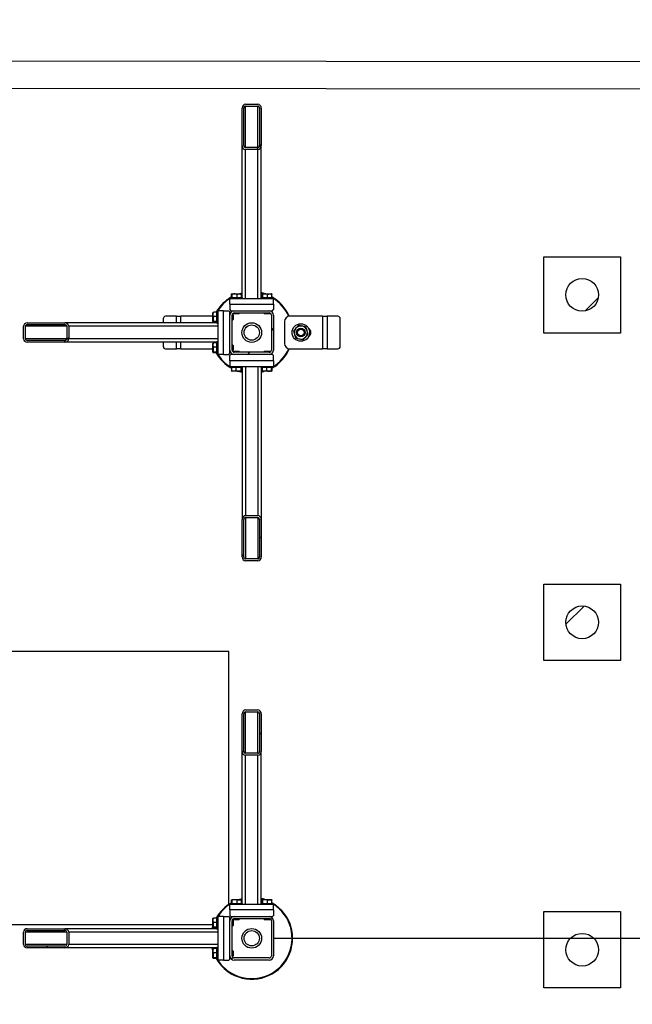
# Model space of a CAD drawing. Header units: millimetres. Extents: x 0 to 841, y 0 to 594.
# Tile 137 of 155: x 475 to 503, y 402 to 447. Entities that reach past the tile are written whole.
import ezdxf

# ---------------------------------------------------------------- set-up
doc = ezdxf.new("R2010")
doc.units = ezdxf.units.MM
doc.layers.add('COTES', color=1, linetype='Continuous')
doc.layers.add('TRAIT-FINS', color=9, linetype='Continuous')
doc.layers.add('TRAIT-FORT', color=4, linetype='Continuous', lineweight=25)
doc.styles.add('SLDTEXTSTYLE0', font='TXT', dxfattribs={"width": 0.75})
doc.dimstyles.new('SLDDIMSTYLE1', dxfattribs={"dimtxt": 3, "dimasz": 2, "dimexe": 0, "dimexo": 0.0625, "dimgap": 0.75, "dimtad": 1, "dimdec": 0, "dimlfac": 40, "dimrnd": 1e-09, "dimzin": 12, "dimdsep": 46, "dimtxsty": 'SLDTEXTSTYLE0', "dimsah": 1, "dimcen": 0.09, "dimadec": 0, "dimazin": 3, "dimtfac": 1, "dimtdec": 0, "dimtofl": 0, "dimtmove": 0, "dimatfit": 3, "dimfxl": 1, "dimfrac": 2, "dimtolj": 1, "dimtzin": 12, "dimarcsym": 0})

# ---------------------------------------------------------------- blocks, each defined once
blk = doc.blocks.new('_D_15')
at = {"layer": 'COTES', "color": 1, "transparency": 16777216}
for p, q in [((487.011, 474.946), (528.607, 474.946)), ((527.607, 474.946), (527.607, 405.196)), ((487.011, 405.196), (528.607, 405.196))]:
    blk.add_line(p, q, dxfattribs=at)
for points in [[(527.607, 474.946), (527.107, 472.946), (528.107, 472.946)], [(527.607, 405.196), (528.107, 407.196), (527.107, 407.196)]]:
    blk.add_solid(points, dxfattribs=at)
at = {"layer": 'COTES', "color": 1, "transparency": 16777216, "insert": (523.74, 435.638), "char_height": 3, "attachment_point": 1, "rotation": 90, "style": 'SLDTEXTSTYLE0'}
blk.add_mtext('2790', dxfattribs=at)
blk = doc.blocks.new('_D_16')
at = {"layer": 'COTES', "color": 1, "transparency": 16777216}
for p, q in [((487.011, 405.196), (528.607, 405.196)), ((527.607, 405.196), (527.607, 389.672)), ((517.152, 389.672), (528.607, 389.672))]:
    blk.add_line(p, q, dxfattribs=at)
for points in [[(527.607, 405.196), (527.107, 403.196), (528.107, 403.196)], [(527.607, 389.672), (528.107, 391.672), (527.107, 391.672)]]:
    blk.add_solid(points, dxfattribs=at)
at = {"layer": 'COTES', "color": 1, "transparency": 16777216, "insert": (523.74, 394.109), "char_height": 3, "attachment_point": 1, "rotation": 90, "style": 'SLDTEXTSTYLE0'}
blk.add_mtext('621', dxfattribs=at)

msp = doc.modelspace()

# ---------------------------------------------------------------- hatches: boundary and pattern name
at = {"layer": 'TRAIT-FINS'}
h = msp.add_hatch(dxfattribs=at)
h.set_pattern_fill('ANSI31', color=9, angle=3e-322, style=0)
edge = h.paths.add_edge_path(flags=0)
edge.add_line((486.44856, 441.50891), (486.44856, 443.2276))
edge.add_ellipse((486.29856, 443.2276), major_axis=(0, 0.1778), ratio=0.84366149, start_angle=270, end_angle=360)
edge.add_line((486.29856, 443.4054), (485.72356, 443.4054))
edge.add_ellipse((485.72356, 443.2276), major_axis=(0, 0.1778), ratio=0.84366149, start_angle=0, end_angle=90)
edge.add_line((485.57356, 443.2276), (485.57356, 441.50891))
edge.add_ellipse((485.72356, 441.50891), major_axis=(0, 0.1778), ratio=0.84366149, start_angle=90, end_angle=180)
edge.add_line((485.72356, 441.33111), (486.29856, 441.33111))
edge.add_ellipse((486.29856, 441.50891), major_axis=(0, 0.1778), ratio=0.84366149, start_angle=180, end_angle=270)
edge = h.paths.add_edge_path(flags=0)
edge.add_line((486.37356, 443.2276), (486.37356, 441.50891))
edge.add_ellipse((486.29856, 441.50891), major_axis=(0, 0.0889), ratio=0.84366149, start_angle=180, end_angle=270, ccw=False)
edge.add_line((486.29856, 441.42001), (485.72356, 441.42001))
edge.add_ellipse((485.72356, 441.50891), major_axis=(0, 0.0889), ratio=0.84366149, start_angle=90, end_angle=180, ccw=False)
edge.add_line((485.64856, 441.50891), (485.64856, 443.2276))
edge.add_ellipse((485.72356, 443.2276), major_axis=(0, 0.0889), ratio=0.84366149, start_angle=0, end_angle=90, ccw=False)
edge.add_line((485.72356, 443.3165), (486.29856, 443.3165))
edge.add_ellipse((486.29856, 443.2276), major_axis=(0, 0.0889), ratio=0.84366149, start_angle=-90, end_angle=0, ccw=False)
h = msp.add_hatch(dxfattribs=at)
h.set_pattern_fill('ANSI31', color=9, style=0)
edge = h.paths.add_edge_path(flags=0)
edge.add_arc((501.15193, 434.6718), 0.75, 0, 360)
h = msp.add_hatch(dxfattribs=at)
h.set_pattern_fill('ANSI31', color=9, angle=3e-322, style=0)
edge = h.paths.add_edge_path(flags=0)
edge.add_arc((486.81106, 432.14612), 0.2, 270, 360)
edge.add_line((487.01106, 432.14612), (487.01106, 433.74612))
edge.add_arc((486.81106, 433.74612), 0.2, 0, 90)
edge.add_line((486.81106, 433.94612), (485.21106, 433.94612))
edge.add_arc((485.21106, 433.74612), 0.2, 90, 180)
edge.add_line((485.01106, 433.74612), (485.01106, 432.14612))
edge.add_arc((485.21106, 432.14612), 0.2, 180, 270)
edge.add_line((485.21106, 431.94612), (486.81106, 431.94612))
edge = h.paths.add_edge_path(flags=0)
edge.add_line((486.91106, 433.74612), (486.91106, 432.14612))
edge.add_arc((486.81106, 432.14612), 0.1, 270, 360, ccw=False)
edge.add_line((486.81106, 432.04612), (485.21106, 432.04612))
edge.add_arc((485.21106, 432.14612), 0.1, 180, 270, ccw=False)
edge.add_line((485.11106, 432.14612), (485.11106, 433.74612))
edge.add_arc((485.21106, 433.74612), 0.1, 90, 180, ccw=False)
edge.add_line((485.21106, 433.84612), (486.81106, 433.84612))
edge.add_arc((486.81106, 433.74612), 0.1, 0, 90, ccw=False)
h = msp.add_hatch(dxfattribs=at)
h.set_pattern_fill('ANSI31', color=9, angle=3e-322, style=0)
edge = h.paths.add_edge_path(flags=0)
edge.add_line((477.44827, 433.38362), (475.72957, 433.38362))
edge.add_ellipse((475.72957, 433.23362), major_axis=(-0.1778, 0), ratio=0.84366149, start_angle=270, end_angle=360)
edge.add_line((475.55178, 433.23362), (475.55178, 432.65862))
edge.add_ellipse((475.72957, 432.65862), major_axis=(-0.1778, 0), ratio=0.84366149, start_angle=0, end_angle=90)
edge.add_line((475.72957, 432.50862), (477.44827, 432.50862))
edge.add_ellipse((477.44827, 432.65862), major_axis=(-0.1778, 0), ratio=0.84366149, start_angle=90, end_angle=180)
edge.add_line((477.62607, 432.65862), (477.62607, 433.23362))
edge.add_ellipse((477.44827, 433.23362), major_axis=(-0.1778, 0), ratio=0.84366149, start_angle=180, end_angle=270)
edge = h.paths.add_edge_path(flags=0)
edge.add_line((475.72957, 433.30862), (477.44827, 433.30862))
edge.add_ellipse((477.44827, 433.23362), major_axis=(-0.0889, 0), ratio=0.84366149, start_angle=180, end_angle=270, ccw=False)
edge.add_line((477.53717, 433.23362), (477.53717, 432.65862))
edge.add_ellipse((477.44827, 432.65862), major_axis=(-0.0889, 0), ratio=0.84366149, start_angle=90, end_angle=180, ccw=False)
edge.add_line((477.44827, 432.58362), (475.72957, 432.58362))
edge.add_ellipse((475.72957, 432.65862), major_axis=(-0.0889, 0), ratio=0.84366149, start_angle=0, end_angle=90, ccw=False)
edge.add_line((475.64068, 432.65862), (475.64068, 433.23362))
edge.add_ellipse((475.72957, 433.23362), major_axis=(-0.0889, 0), ratio=0.84366149, start_angle=-90, end_angle=0, ccw=False)
h = msp.add_hatch(dxfattribs=at)
h.set_pattern_fill('ANSI31', color=9, angle=3e-322, style=0)
edge = h.paths.add_edge_path(flags=0)
edge.add_line((485.57356, 424.38333), (485.57356, 422.66463))
edge.add_ellipse((485.72356, 422.66463), major_axis=(0, -0.1778), ratio=0.84366149, start_angle=270, end_angle=360)
edge.add_line((485.72356, 422.48684), (486.29856, 422.48684))
edge.add_ellipse((486.29856, 422.66463), major_axis=(0, -0.1778), ratio=0.84366149, start_angle=0, end_angle=90)
edge.add_line((486.44856, 422.66463), (486.44856, 424.38333))
edge.add_ellipse((486.29856, 424.38333), major_axis=(0, -0.1778), ratio=0.84366149, start_angle=90, end_angle=180)
edge.add_line((486.29856, 424.56113), (485.72356, 424.56113))
edge.add_ellipse((485.72356, 424.38333), major_axis=(0, -0.1778), ratio=0.84366149, start_angle=180, end_angle=270)
edge = h.paths.add_edge_path(flags=0)
edge.add_line((485.64856, 422.66463), (485.64856, 424.38333))
edge.add_ellipse((485.72356, 424.38333), major_axis=(0, -0.0889), ratio=0.84366149, start_angle=180, end_angle=270, ccw=False)
edge.add_line((485.72356, 424.47223), (486.29856, 424.47223))
edge.add_ellipse((486.29856, 424.38333), major_axis=(0, -0.0889), ratio=0.84366149, start_angle=90, end_angle=180, ccw=False)
edge.add_line((486.37356, 424.38333), (486.37356, 422.66463))
edge.add_ellipse((486.29856, 422.66463), major_axis=(0, -0.0889), ratio=0.84366149, start_angle=0, end_angle=90, ccw=False)
edge.add_line((486.29856, 422.57573), (485.72356, 422.57573))
edge.add_ellipse((485.72356, 422.66463), major_axis=(0, -0.0889), ratio=0.84366149, start_angle=-90, end_angle=0, ccw=False)
h = msp.add_hatch(dxfattribs=at)
h.set_pattern_fill('ANSI31', color=9, style=0)
edge = h.paths.add_edge_path(flags=0)
edge.add_arc((501.15193, 419.6718), 0.75, 0, 360)
h = msp.add_hatch(dxfattribs=at)
h.set_pattern_fill('ANSI31', color=9, angle=3e-322, style=0)
edge = h.paths.add_edge_path(flags=0)
edge.add_line((486.44856, 413.75891), (486.44856, 415.4776))
edge.add_ellipse((486.29856, 415.4776), major_axis=(0, 0.1778), ratio=0.84366149, start_angle=270, end_angle=360)
edge.add_line((486.29856, 415.6554), (485.72356, 415.6554))
edge.add_ellipse((485.72356, 415.4776), major_axis=(0, 0.1778), ratio=0.84366149, start_angle=0, end_angle=90)
edge.add_line((485.57356, 415.4776), (485.57356, 413.75891))
edge.add_ellipse((485.72356, 413.75891), major_axis=(0, 0.1778), ratio=0.84366149, start_angle=90, end_angle=180)
edge.add_line((485.72356, 413.58111), (486.29856, 413.58111))
edge.add_ellipse((486.29856, 413.75891), major_axis=(0, 0.1778), ratio=0.84366149, start_angle=180, end_angle=270)
edge = h.paths.add_edge_path(flags=0)
edge.add_line((486.37356, 415.4776), (486.37356, 413.75891))
edge.add_ellipse((486.29856, 413.75891), major_axis=(0, 0.0889), ratio=0.84366149, start_angle=180, end_angle=270, ccw=False)
edge.add_line((486.29856, 413.67001), (485.72356, 413.67001))
edge.add_ellipse((485.72356, 413.75891), major_axis=(0, 0.0889), ratio=0.84366149, start_angle=90, end_angle=180, ccw=False)
edge.add_line((485.64856, 413.75891), (485.64856, 415.4776))
edge.add_ellipse((485.72356, 415.4776), major_axis=(0, 0.0889), ratio=0.84366149, start_angle=0, end_angle=90, ccw=False)
edge.add_line((485.72356, 415.5665), (486.29856, 415.5665))
edge.add_ellipse((486.29856, 415.4776), major_axis=(0, 0.0889), ratio=0.84366149, start_angle=-90, end_angle=0, ccw=False)
h = msp.add_hatch(dxfattribs=at)
h.set_pattern_fill('ANSI31', color=9, angle=3e-322, style=0)
edge = h.paths.add_edge_path(flags=0)
edge.add_arc((486.81106, 404.39612), 0.2, 270, 360)
edge.add_line((487.01106, 404.39612), (487.01106, 405.99612))
edge.add_arc((486.81106, 405.99612), 0.2, 0, 90)
edge.add_line((486.81106, 406.19612), (485.21106, 406.19612))
edge.add_arc((485.21106, 405.99612), 0.2, 90, 180)
edge.add_line((485.01106, 405.99612), (485.01106, 404.39612))
edge.add_arc((485.21106, 404.39612), 0.2, 180, 270)
edge.add_line((485.21106, 404.19612), (486.81106, 404.19612))
edge = h.paths.add_edge_path(flags=0)
edge.add_line((486.91106, 405.99612), (486.91106, 404.39612))
edge.add_arc((486.81106, 404.39612), 0.1, 270, 360, ccw=False)
edge.add_line((486.81106, 404.29612), (485.21106, 404.29612))
edge.add_arc((485.21106, 404.39612), 0.1, 180, 270, ccw=False)
edge.add_line((485.11106, 404.39612), (485.11106, 405.99612))
edge.add_arc((485.21106, 405.99612), 0.1, 90, 180, ccw=False)
edge.add_line((485.21106, 406.09612), (486.81106, 406.09612))
edge.add_arc((486.81106, 405.99612), 0.1, 0, 90, ccw=False)
h = msp.add_hatch(dxfattribs=at)
h.set_pattern_fill('ANSI31', color=9, angle=3e-322, style=0)
edge = h.paths.add_edge_path(flags=0)
edge.add_line((477.44827, 405.63362), (475.72957, 405.63362))
edge.add_ellipse((475.72957, 405.48362), major_axis=(-0.1778, 0), ratio=0.84366149, start_angle=270, end_angle=360)
edge.add_line((475.55178, 405.48362), (475.55178, 404.90862))
edge.add_ellipse((475.72957, 404.90862), major_axis=(-0.1778, 0), ratio=0.84366149, start_angle=0, end_angle=90)
edge.add_line((475.72957, 404.75862), (477.44827, 404.75862))
edge.add_ellipse((477.44827, 404.90862), major_axis=(-0.1778, 0), ratio=0.84366149, start_angle=90, end_angle=180)
edge.add_line((477.62607, 404.90862), (477.62607, 405.48362))
edge.add_ellipse((477.44827, 405.48362), major_axis=(-0.1778, 0), ratio=0.84366149, start_angle=180, end_angle=270)
edge = h.paths.add_edge_path(flags=0)
edge.add_line((475.72957, 405.55862), (477.44827, 405.55862))
edge.add_ellipse((477.44827, 405.48362), major_axis=(-0.0889, 0), ratio=0.84366149, start_angle=180, end_angle=270, ccw=False)
edge.add_line((477.53717, 405.48362), (477.53717, 404.90862))
edge.add_ellipse((477.44827, 404.90862), major_axis=(-0.0889, 0), ratio=0.84366149, start_angle=90, end_angle=180, ccw=False)
edge.add_line((477.44827, 404.83362), (475.72957, 404.83362))
edge.add_ellipse((475.72957, 404.90862), major_axis=(-0.0889, 0), ratio=0.84366149, start_angle=0, end_angle=90, ccw=False)
edge.add_line((475.64068, 404.90862), (475.64068, 405.48362))
edge.add_ellipse((475.72957, 405.48362), major_axis=(-0.0889, 0), ratio=0.84366149, start_angle=-90, end_angle=0, ccw=False)
h = msp.add_hatch(dxfattribs=at)
h.set_pattern_fill('ANSI31', color=9, style=0)
edge = h.paths.add_edge_path(flags=0)
edge.add_arc((501.15193, 404.6718), 0.75, 0, 360)

# ---------------------------------------------------------------- linework, layer by layer
at = {"layer": 'TRAIT-FORT', "color": 4, "linetype": 'Continuous', "lineweight": 25}
for p, q in [((520.05179, 445.32866), (451.16757, 445.41039)), ((520.05179, 444.07866), (451.19998, 444.16035)), ((485.72356, 443.4054), (486.29856, 443.4054)), ((485.57356, 441.50891), (485.57356, 443.2276)), ((485.64856, 441.50891), (485.64856, 443.2276)), ((485.72356, 443.3165), (486.29856, 443.3165)), ((485.72356, 441.42001), (485.72356, 443.3165)), ((486.29856, 441.42001), (486.29856, 443.3165)), ((486.37356, 443.2276), (486.37356, 441.50891)), ((486.44856, 443.2276), (486.44856, 441.50891)), ((485.57356, 434.54612), (485.57356, 441.50891)), ((486.29856, 441.42001), (485.72356, 441.42001)), ((486.29856, 441.33111), (485.72356, 441.33111)), ((485.72356, 434.49612), (485.72356, 441.33111)), ((486.29856, 434.49612), (486.29856, 441.33111)), ((486.44856, 434.54612), (486.44856, 441.50891)), ((499.40193, 436.4218), (502.90193, 436.4218)), ((499.40193, 432.9218), (499.40193, 436.4218)), ((502.90193, 436.4218), (502.90193, 432.9218)), ((487.01106, 434.49612), (485.01106, 434.49612)), ((485.01106, 434.24612), (485.01106, 434.49612)), ((485.03606, 434.54612), (485.03606, 434.49612)), ((485.03606, 434.54612), (485.56509, 434.54612)), ((485.08504, 434.54612), (485.08504, 434.696)), ((485.10919, 434.72112), (485.09692, 434.71404)), ((485.10919, 434.72112), (485.51294, 434.72112)), ((485.11534, 434.54612), (485.11534, 434.696)), ((485.34136, 434.54612), (485.34136, 434.696)), ((485.57356, 434.74364), (485.48964, 434.72112)), ((485.5252, 434.71404), (485.51294, 434.72112)), ((485.53709, 434.54612), (485.53709, 434.696)), ((485.56509, 434.54612), (485.58606, 434.54612)), ((485.58606, 434.49612), (485.58606, 434.54612)), ((486.43606, 434.54612), (486.43606, 434.49612)), ((486.43606, 434.54612), (486.96509, 434.54612)), ((486.48504, 434.54612), (486.48504, 434.696)), ((486.50919, 434.72112), (486.49692, 434.71404)), ((486.50919, 434.72112), (486.91294, 434.72112)), ((486.51534, 434.54612), (486.51534, 434.696)), ((486.74136, 434.54612), (486.74136, 434.696)), ((486.9252, 434.71404), (486.91294, 434.72112)), ((486.93709, 434.54612), (486.93709, 434.696)), ((486.96509, 434.54612), (486.98606, 434.54612)), ((486.98606, 434.49612), (486.98606, 434.54612)), ((487.01106, 434.24612), (487.01106, 434.49612)), ((484.46106, 433.92112), (484.41106, 433.92112)), ((484.41106, 433.90014), (484.41106, 433.92112)), ((484.71106, 433.94612), (484.46106, 433.94612)), ((484.46106, 433.94612), (484.46106, 431.94612)), ((484.71106, 431.94612), (484.71106, 433.94612)), ((484.71106, 433.94612), (484.96106, 433.94612)), ((485.01106, 433.89612), (484.96106, 433.94612)), ((485.01106, 434.24612), (485.01106, 433.99612)), ((485.01106, 434.24612), (487.01106, 434.24612)), ((485.01106, 433.99612), (485.06106, 433.94612)), ((485.06106, 433.94612), (485.21106, 433.94612)), ((485.18606, 433.94612), (485.18606, 433.94455)), ((485.21106, 433.94612), (486.81106, 433.94612)), ((486.81106, 433.94612), (486.96106, 433.94612)), ((486.83606, 433.94455), (486.83606, 433.94612)), ((486.96106, 433.94612), (487.01106, 433.99612)), ((487.01106, 434.24612), (487.01106, 433.99612)), ((481.95795, 433.57112), (481.95795, 433.38362)), ((482.56106, 433.69612), (482.06621, 433.69612)), ((482.56106, 433.69612), (482.76106, 433.69612)), ((482.56106, 433.38362), (482.56106, 433.69612)), ((484.23606, 433.69612), (482.76106, 433.69612)), ((482.76106, 433.38362), (482.76106, 433.69612)), ((484.24314, 433.86026), (484.23606, 433.84799)), ((484.23606, 433.44424), (484.23606, 433.84799)), ((484.41106, 433.87214), (484.26117, 433.87214)), ((484.41106, 433.67642), (484.26117, 433.67642)), ((484.41106, 433.37112), (484.41106, 433.90014)), ((485.01106, 433.74612), (485.01106, 433.89612)), ((485.01263, 433.77112), (485.01106, 433.77112)), ((485.01106, 432.14612), (485.01106, 433.74612)), ((485.11106, 432.14612), (485.11106, 433.74612)), ((485.11106, 433.52112), (485.14356, 433.52112)), ((485.14356, 433.77112), (485.11424, 433.77112)), ((485.16106, 433.75362), (485.14356, 433.77112)), ((485.14356, 433.52112), (485.14356, 433.77112)), ((485.14356, 433.52112), (485.16106, 433.53862)), ((485.16106, 433.75362), (485.16106, 433.53862)), ((485.18606, 433.84294), (485.18606, 433.81362)), ((485.18606, 433.81362), (485.20356, 433.79612)), ((485.18606, 433.81362), (485.43606, 433.81362)), ((485.41856, 433.79612), (485.20356, 433.79612)), ((485.21106, 433.84612), (486.81106, 433.84612)), ((485.41856, 433.79612), (485.43606, 433.81362)), ((485.43606, 433.81362), (485.43606, 433.84612)), ((486.58606, 433.84612), (486.58606, 433.81362)), ((486.58606, 433.81362), (486.60356, 433.79612)), ((486.58606, 433.81362), (486.83606, 433.81362)), ((486.81856, 433.79612), (486.60356, 433.79612)), ((486.81856, 433.79612), (486.83606, 433.81362)), ((486.83606, 433.81362), (486.83606, 433.84294)), ((486.91106, 433.74612), (486.91106, 432.14612)), ((487.01106, 433.74612), (487.01106, 432.14612)), ((489.26106, 433.69612), (487.76106, 433.69612)), ((489.26106, 433.69612), (489.26106, 432.19612)), ((489.26106, 433.69612), (489.46106, 433.69612)), ((489.46106, 433.69612), (489.46106, 432.19612)), ((489.95592, 433.69612), (489.46106, 433.69612)), ((490.06417, 432.32112), (490.06417, 433.57112)), ((475.55178, 432.65862), (475.55178, 433.23362)), ((475.64068, 432.65862), (475.64068, 433.23362)), ((477.53717, 433.23362), (475.64068, 433.23362)), ((475.72957, 433.38362), (477.44827, 433.38362)), ((475.72957, 433.30862), (477.44827, 433.30862)), ((484.41106, 433.38362), (477.44827, 433.38362)), ((477.53717, 433.23362), (477.53717, 432.65862)), ((477.62607, 433.23362), (477.62607, 432.65862)), ((484.46106, 433.23362), (477.62607, 433.23362)), ((484.23606, 433.44424), (484.24314, 433.43198)), ((484.41106, 433.4504), (484.26117, 433.4504)), ((484.41106, 433.42009), (484.26117, 433.42009)), ((484.41106, 433.37112), (484.46106, 433.37112)), ((487.51106, 433.44612), (487.51106, 432.44612)), ((477.53717, 432.65862), (475.64068, 432.65862)), ((477.44827, 432.58362), (475.72957, 432.58362)), ((484.46106, 432.65862), (477.62607, 432.65862)), ((502.90193, 432.9218), (499.40193, 432.9218)), ((477.44827, 432.50862), (475.72957, 432.50862)), ((484.41106, 432.50862), (477.44827, 432.50862)), ((481.95795, 432.50862), (481.95795, 432.32112)), ((482.06621, 432.19612), (482.56106, 432.19612)), ((482.56106, 432.19612), (482.56106, 432.50862)), ((482.76106, 432.19612), (482.56106, 432.19612)), ((482.76106, 432.19612), (482.76106, 432.50862)), ((482.76106, 432.19612), (484.23606, 432.19612)), ((484.24314, 432.46026), (484.23606, 432.44799)), ((484.23606, 432.04424), (484.23606, 432.44799)), ((484.41106, 432.47214), (484.26117, 432.47214)), ((484.41106, 432.27642), (484.26117, 432.27642)), ((484.46106, 432.52112), (484.41106, 432.52112)), ((484.41106, 432.50014), (484.41106, 432.52112)), ((484.41106, 431.97112), (484.41106, 432.50014)), ((485.01106, 431.99612), (485.01106, 432.14612)), ((485.01106, 432.12112), (485.01263, 432.12112)), ((485.14356, 432.37112), (485.11106, 432.37112)), ((485.11424, 432.12112), (485.14356, 432.12112)), ((485.16106, 432.35362), (485.14356, 432.37112)), ((485.14356, 432.12112), (485.14356, 432.37112)), ((485.14356, 432.12112), (485.16106, 432.13862)), ((485.16106, 432.35362), (485.16106, 432.13862)), ((487.76106, 432.19612), (489.26106, 432.19612)), ((489.46106, 432.19612), (489.26106, 432.19612)), ((489.46106, 432.19612), (489.95592, 432.19612)), ((484.23606, 432.04424), (484.24314, 432.03198)), ((484.41106, 432.0504), (484.26117, 432.0504)), ((484.41106, 432.02009), (484.26117, 432.02009)), ((484.41106, 431.97112), (484.46106, 431.97112)), ((484.71106, 431.94612), (484.46106, 431.94612)), ((484.71106, 431.94612), (484.96106, 431.94612)), ((484.96106, 431.94612), (485.01106, 431.99612)), ((485.06106, 431.94612), (485.01106, 431.89612)), ((485.01106, 431.64612), (485.01106, 431.89612)), ((485.21106, 431.94612), (485.06106, 431.94612)), ((485.20356, 432.09612), (485.18606, 432.07862)), ((485.18606, 432.07862), (485.18606, 432.04929)), ((485.43606, 432.07862), (485.18606, 432.07862)), ((485.18606, 431.94769), (485.18606, 431.94612)), ((485.20356, 432.09612), (485.41856, 432.09612)), ((486.81106, 432.04612), (485.21106, 432.04612)), ((486.81106, 431.94612), (485.21106, 431.94612)), ((485.43606, 432.07862), (485.41856, 432.09612)), ((485.43606, 432.04612), (485.43606, 432.07862)), ((486.60356, 432.09612), (486.58606, 432.07862)), ((486.58606, 432.07862), (486.58606, 432.04612)), ((486.83606, 432.07862), (486.58606, 432.07862)), ((486.60356, 432.09612), (486.81856, 432.09612)), ((486.96106, 431.94612), (486.81106, 431.94612)), ((486.83606, 432.07862), (486.81856, 432.09612)), ((486.83606, 432.04929), (486.83606, 432.07862)), ((486.83606, 431.94612), (486.83606, 431.94769)), ((487.01106, 431.89612), (486.96106, 431.94612)), ((487.01106, 431.64612), (487.01106, 431.89612)), ((487.01106, 431.64612), (485.01106, 431.64612)), ((485.01106, 431.64612), (485.01106, 431.39612)), ((485.01106, 431.39612), (487.01106, 431.39612)), ((485.03606, 431.39612), (485.03606, 431.34612)), ((485.05704, 431.34612), (485.03606, 431.34612)), ((485.58606, 431.34612), (485.05704, 431.34612)), ((485.08504, 431.34612), (485.08504, 431.19623)), ((485.28076, 431.34612), (485.28076, 431.19623)), ((485.50678, 431.34612), (485.50678, 431.19623)), ((485.53709, 431.34612), (485.53709, 431.19623)), ((485.57356, 431.34612), (485.57356, 424.38333)), ((485.58606, 431.34612), (485.58606, 431.39612)), ((485.72356, 431.39612), (485.72356, 424.56113)), ((486.29856, 431.39612), (486.29856, 424.56113)), ((486.43606, 431.39612), (486.43606, 431.34612)), ((486.45704, 431.34612), (486.43606, 431.34612)), ((486.44856, 431.34612), (486.44856, 424.38333)), ((486.98606, 431.34612), (486.45704, 431.34612)), ((486.48504, 431.34612), (486.48504, 431.19623)), ((486.68076, 431.34612), (486.68076, 431.19623)), ((486.90678, 431.34612), (486.90678, 431.19623)), ((486.93709, 431.34612), (486.93709, 431.19623)), ((486.98606, 431.34612), (486.98606, 431.39612)), ((487.01106, 431.64612), (487.01106, 431.39612)), ((485.09692, 431.1782), (485.10919, 431.17112)), ((485.51294, 431.17112), (485.10919, 431.17112)), ((485.48964, 431.17112), (485.57356, 431.14859)), ((485.51294, 431.17112), (485.5252, 431.1782)), ((486.49692, 431.1782), (486.50919, 431.17112)), ((486.91294, 431.17112), (486.50919, 431.17112)), ((486.91294, 431.17112), (486.9252, 431.1782)), ((485.72356, 424.56113), (486.29856, 424.56113)), ((485.72356, 424.47223), (486.29856, 424.47223)), ((485.72356, 424.47223), (485.72356, 422.57573)), ((486.29856, 424.47223), (486.29856, 422.57573)), ((485.57356, 422.66463), (485.57356, 424.38333)), ((485.64856, 422.66463), (485.64856, 424.38333)), ((486.37356, 424.38333), (486.37356, 422.66463)), ((486.44856, 424.38333), (486.44856, 422.66463)), ((486.29856, 422.57573), (485.72356, 422.57573)), ((486.29856, 422.48684), (485.72356, 422.48684)), ((499.40193, 417.9218), (499.40193, 421.4218)), ((499.40193, 421.4218), (502.90193, 421.4218)), ((502.90193, 421.4218), (502.90193, 417.9218)), ((484.96307, 418.33424), (472.46307, 418.33424)), ((484.96307, 406.7509), (484.96307, 418.33424)), ((502.90193, 417.9218), (499.40193, 417.9218)), ((485.57356, 413.75891), (485.57356, 415.4776)), ((485.64856, 413.75891), (485.64856, 415.4776)), ((485.72356, 415.6554), (486.29856, 415.6554)), ((485.72356, 415.5665), (486.29856, 415.5665)), ((485.72356, 413.67001), (485.72356, 415.5665)), ((486.29856, 413.67001), (486.29856, 415.5665)), ((486.37356, 415.4776), (486.37356, 413.75891)), ((486.44856, 415.4776), (486.44856, 413.75891)), ((485.57356, 406.79612), (485.57356, 413.75891)), ((486.29856, 413.67001), (485.72356, 413.67001)), ((486.44856, 406.79612), (486.44856, 413.75891)), ((486.29856, 413.58111), (485.72356, 413.58111)), ((485.72356, 406.74612), (485.72356, 413.58111)), ((486.29856, 406.74612), (486.29856, 413.58111)), ((485.08504, 406.79612), (485.08504, 406.946)), ((485.10919, 406.97112), (485.09692, 406.96404)), ((485.10919, 406.97112), (485.51294, 406.97112)), ((485.11534, 406.79612), (485.11534, 406.946)), ((485.34136, 406.79612), (485.34136, 406.946)), ((485.57356, 406.99364), (485.48964, 406.97112)), ((485.5252, 406.96404), (485.51294, 406.97112)), ((485.53709, 406.79612), (485.53709, 406.946)), ((486.48504, 406.79612), (486.48504, 406.946)), ((486.50919, 406.97112), (486.49692, 406.96404)), ((486.50919, 406.97112), (486.91294, 406.97112)), ((486.51534, 406.79612), (486.51534, 406.946)), ((486.74136, 406.79612), (486.74136, 406.946)), ((486.9252, 406.96404), (486.91294, 406.97112)), ((486.93709, 406.79612), (486.93709, 406.946)), ((487.01106, 406.74612), (485.01106, 406.74612)), ((485.01106, 406.49612), (485.01106, 406.74612)), ((487.01106, 406.49612), (485.01106, 406.49612)), ((485.01106, 406.49612), (485.01106, 406.24612)), ((485.03606, 406.79612), (485.03606, 406.74612)), ((485.03606, 406.79612), (485.56509, 406.79612)), ((485.56509, 406.79612), (485.58606, 406.79612)), ((485.58606, 406.74612), (485.58606, 406.79612)), ((486.43606, 406.79612), (486.43606, 406.74612)), ((486.43606, 406.79612), (486.96509, 406.79612)), ((486.96509, 406.79612), (486.98606, 406.79612)), ((486.98606, 406.74612), (486.98606, 406.79612)), ((487.01106, 406.49612), (487.01106, 406.74612)), ((487.01106, 406.49612), (487.01106, 406.24612)), ((499.40193, 402.9218), (499.40193, 406.4218)), ((499.40193, 406.4218), (502.90193, 406.4218)), ((502.90193, 406.4218), (502.90193, 402.9218)), ((484.24314, 406.11026), (484.23606, 406.09799)), ((484.23606, 405.69424), (484.23606, 406.09799)), ((484.41106, 406.12214), (484.26117, 406.12214)), ((484.46106, 406.17112), (484.41106, 406.17112)), ((484.41106, 406.15014), (484.41106, 406.17112)), ((484.41106, 405.62112), (484.41106, 406.15014)), ((484.46106, 406.19612), (484.46106, 404.19612)), ((484.71106, 406.19612), (484.46106, 406.19612)), ((484.71106, 406.19612), (484.71106, 404.19612)), ((484.71106, 406.19612), (484.96106, 406.19612)), ((485.01106, 406.14612), (484.96106, 406.19612)), ((485.01106, 406.24612), (485.06106, 406.19612)), ((485.01106, 405.99612), (485.01106, 406.14612)), ((485.01263, 406.02112), (485.01106, 406.02112)), ((485.01106, 404.39612), (485.01106, 405.99612)), ((485.06106, 406.19612), (485.21106, 406.19612)), ((485.11106, 404.39612), (485.11106, 405.99612)), ((485.14356, 406.02112), (485.11424, 406.02112)), ((485.16106, 406.00362), (485.14356, 406.02112)), ((485.14356, 405.77112), (485.14356, 406.02112)), ((485.16106, 406.00362), (485.16106, 405.78862)), ((485.18606, 406.19612), (485.18606, 406.19455)), ((485.18606, 406.09294), (485.18606, 406.06362)), ((485.18606, 406.06362), (485.20356, 406.04612)), ((485.18606, 406.06362), (485.43606, 406.06362)), ((485.41856, 406.04612), (485.20356, 406.04612)), ((485.21106, 406.19612), (486.81106, 406.19612)), ((485.21106, 406.09612), (486.81106, 406.09612)), ((485.41856, 406.04612), (485.43606, 406.06362)), ((485.43606, 406.06362), (485.43606, 406.09612)), ((486.58606, 406.09612), (486.58606, 406.06362)), ((486.58606, 406.06362), (486.60356, 406.04612)), ((486.58606, 406.06362), (486.83606, 406.06362)), ((486.81856, 406.04612), (486.60356, 406.04612)), ((486.81106, 406.19612), (486.96106, 406.19612)), ((486.81856, 406.04612), (486.83606, 406.06362)), ((486.83606, 406.19455), (486.83606, 406.19612)), ((486.83606, 406.06362), (486.83606, 406.09294)), ((486.91106, 405.99612), (486.91106, 404.39612)), ((486.96106, 406.19612), (487.01106, 406.24612)), ((487.01106, 405.99612), (487.01106, 404.39612)), ((472.46307, 405.83424), (484.23606, 405.83424)), ((475.72957, 405.63362), (477.44827, 405.63362)), ((475.72957, 405.55862), (477.44827, 405.55862)), ((484.41106, 405.63362), (477.44827, 405.63362)), ((484.23606, 405.69424), (484.24314, 405.68198)), ((484.41106, 405.92642), (484.26117, 405.92642)), ((484.41106, 405.7004), (484.26117, 405.7004)), ((484.41106, 405.67009), (484.26117, 405.67009)), ((484.41106, 405.62112), (484.46106, 405.62112)), ((485.11106, 405.77112), (485.14356, 405.77112)), ((485.14356, 405.77112), (485.16106, 405.78862)), ((475.55178, 404.90862), (475.55178, 405.48362)), ((475.64068, 404.90862), (475.64068, 405.48362)), ((477.53717, 405.48362), (475.64068, 405.48362)), ((477.53717, 405.48362), (477.53717, 404.90862)), ((477.62607, 405.48362), (477.62607, 404.90862)), ((484.46106, 405.48362), (477.62607, 405.48362)), ((477.53717, 404.90862), (475.64068, 404.90862)), ((477.44827, 404.83362), (475.72957, 404.83362)), ((477.44827, 404.75862), (475.72957, 404.75862)), ((484.41106, 404.75862), (477.44827, 404.75862)), ((484.46106, 404.90862), (477.62607, 404.90862)), ((484.24314, 404.71026), (484.23606, 404.69799)), ((484.23606, 404.29424), (484.23606, 404.69799)), ((484.41106, 404.72214), (484.26117, 404.72214)), ((484.46106, 404.77112), (484.41106, 404.77112)), ((484.41106, 404.75014), (484.41106, 404.77112)), ((484.41106, 404.22112), (484.41106, 404.75014)), ((485.14356, 404.62112), (485.11106, 404.62112)), ((485.16106, 404.60362), (485.14356, 404.62112)), ((485.14356, 404.37112), (485.14356, 404.62112)), ((485.16106, 404.60362), (485.16106, 404.38862)), ((484.23606, 404.29424), (484.24314, 404.28198)), ((484.41106, 404.52642), (484.26117, 404.52642)), ((484.41106, 404.3004), (484.26117, 404.3004)), ((484.41106, 404.27009), (484.26117, 404.27009)), ((484.41106, 404.22112), (484.46106, 404.22112)), ((484.71106, 404.19612), (484.46106, 404.19612)), ((484.71106, 404.19612), (484.96106, 404.19612)), ((484.96106, 404.19612), (485.01106, 404.24612)), ((485.01106, 404.24612), (485.01106, 404.39612)), ((485.01106, 404.37112), (485.01263, 404.37112)), ((485.11424, 404.37112), (485.14356, 404.37112)), ((485.14356, 404.37112), (485.16106, 404.38862)), ((486.81106, 404.29612), (485.21106, 404.29612)), ((486.81106, 404.19612), (485.21106, 404.19612)), ((502.90193, 402.9218), (499.40193, 402.9218))]:
    msp.add_line(p, q, dxfattribs=at)
at = {"layer": 'TRAIT-FORT', "color": 4, "linetype": 'Continuous', "lineweight": 25, "flags": 128}
for points in [[(485.40691, 434.72112), (485.46711, 434.74048), (485.57356, 434.76936)], [(486.53248, 434.72112), (486.48314, 434.73487), (486.44856, 434.74364)], [(485.57356, 431.12287), (485.47031, 431.15079), (485.40691, 431.17112)], [(486.61521, 431.17112), (486.49275, 431.13405), (486.44856, 431.12287)], [(486.44856, 431.14859), (486.48633, 431.15821), (486.53248, 431.17112)], [(485.40691, 406.97112), (485.46711, 406.99048), (485.57356, 407.01936)], [(486.53248, 406.97112), (486.48314, 406.98487), (486.44856, 406.99364)], [(484.23606, 405.71753), (484.21442, 405.63725), (484.21354, 405.63362)], [(484.21354, 404.75862), (484.21521, 404.75178), (484.23606, 404.6747)]]:
    msp.add_lwpolyline(points, dxfattribs=at)
at = {"layer": 'TRAIT-FORT', "color": 4, "linetype": 'Continuous', "lineweight": 25}
for centre, radius in [((501.15193, 434.6718), 0.75), ((486.01106, 432.94612), 0.45), ((486.01106, 432.94612), 0.35), ((488.26106, 432.94612), 0.4), ((488.26106, 432.94612), 0.2), ((488.26106, 432.94612), 0.1525), ((501.15193, 419.6718), 0.75), ((486.01106, 405.19612), 0.45), ((486.01106, 405.19612), 0.35), ((501.15193, 404.6718), 0.75)]:
    msp.add_circle(centre, radius, dxfattribs=at)
for centre, radius, start, end in [((486.01106, 432.94612), 1.875, 119.595904, 150.404096), ((486.01106, 432.94612), 1.85, 121.804802, 148.195198), ((486.01106, 432.94612), 1.875, 71.203095, 76.506601), ((486.01106, 432.94612), 1.875, 23.419501, 60.404096), ((486.01106, 432.94612), 1.85, 23.59833, 58.195198), ((485.21106, 433.74612), 0.2, 90, 180), ((486.81106, 433.74612), 0.2, 0, 90), ((482.07523, 433.57893), 0.11753, 94.40195, 183.811261), ((485.21106, 433.74612), 0.1, 90, 180), ((486.81106, 433.74612), 0.1, 0, 90), ((487.76106, 433.44612), 0.25, 90, 180), ((489.9469, 433.57893), 0.11753, 356.188739, 85.59805), ((488.26106, 432.94612), 0.3, 139.497794, 199.497794), ((488.26106, 432.94612), 0.3, 79.497794, 139.497794), ((488.26106, 432.94612), 0.3, 19.497794, 79.497794), ((488.26106, 432.94612), 0.3, 319.497794, 19.497794), ((488.51106, 432.94612), 0.2125, 298.891154, 60.799062), ((488.26106, 432.94612), 0.3, 199.497794, 259.497794), ((488.26106, 432.94612), 0.3, 259.497794, 319.497794), ((482.07523, 432.31331), 0.11753, 176.188739, 265.59805), ((485.21106, 432.14612), 0.2, 180, 270), ((485.21106, 432.14612), 0.1, 180, 270), ((486.81106, 432.14612), 0.2, 270, 0), ((486.81106, 432.14612), 0.1, 270, 0), ((486.01106, 432.94612), 1.875, 299.595904, 336.528888), ((486.01106, 432.94612), 1.85, 301.804802, 336.410365), ((487.76106, 432.44612), 0.25, 180, 270), ((489.9469, 432.31331), 0.11753, 274.40195, 3.811261), ((486.01106, 432.94612), 1.875, 209.595904, 240.404096), ((486.01106, 432.94612), 1.85, 211.804802, 238.195198), ((486.01106, 405.19612), 1.875, 71.203095, 76.506601), ((486.01106, 405.19612), 1.875, 119.595904, 150.404096), ((486.01106, 405.19612), 1.85, 121.804802, 148.195198), ((486.01106, 405.19612), 1.875, 245.32581, 60.404096), ((486.01106, 405.19612), 1.85, 245.32581, 58.195198), ((485.21106, 405.99612), 0.2, 90, 180), ((485.21106, 405.99612), 0.1, 90, 180), ((486.81106, 405.99612), 0.2, 0, 90), ((486.81106, 405.99612), 0.1, 0, 90), ((486.01106, 405.19612), 1.875, 161.203095, 166.506601), ((486.01106, 405.19612), 1.875, 193.493399, 198.796905), ((486.01106, 405.19612), 1.875, 209.595904, 245.32581), ((486.01106, 405.19612), 1.85, 211.804802, 245.32581), ((485.21106, 404.39612), 0.2, 180, 270), ((485.21106, 404.39612), 0.1, 180, 270), ((486.81106, 404.39612), 0.2, 270, 0), ((486.81106, 404.39612), 0.1, 270, 0)]:
    msp.add_arc(centre, radius, start, end, dxfattribs=at)
for centre, major_axis, start_param, end_param in [((485.72356, 443.2276), (0, 0.1778), 0, 1.57079633), ((486.29856, 443.2276), (0, 0.1778), 4.71238898, 6.28318531), ((485.72356, 443.2276), (0, 0.0889), 0, 1.57079633), ((486.29856, 443.2276), (0, 0.0889), 4.71238898, 6.28318531), ((485.72356, 441.50891), (0, 0.1778), 1.57079633, 3.14159265), ((485.72356, 441.50891), (0, 0.0889), 1.57079633, 3.14159265), ((486.29856, 441.50891), (0, 0.1778), 3.14159265, 4.71238898), ((486.29856, 441.50891), (0, 0.0889), 3.14159265, 4.71238898), ((475.72957, 433.23362), (-0.1778, 0), 4.71238898, 6.28318531), ((475.72957, 433.23362), (-0.0889, 0), 4.71238898, 6.28318531), ((477.44827, 433.23362), (-0.1778, 0), 3.14159265, 4.71238898), ((477.44827, 433.23362), (-0.0889, 0), 3.14159265, 4.71238898), ((475.72957, 432.65862), (-0.1778, 0), 0, 1.57079633), ((475.72957, 432.65862), (-0.0889, 0), 0, 1.57079633), ((477.44827, 432.65862), (-0.1778, 0), 1.57079633, 3.14159265), ((477.44827, 432.65862), (-0.0889, 0), 1.57079633, 3.14159265), ((485.72356, 424.38333), (0, -0.1778), 3.14159265, 4.71238898), ((485.72356, 424.38333), (0, -0.0889), 3.14159265, 4.71238898), ((486.29856, 424.38333), (0, -0.1778), 1.57079633, 3.14159265), ((486.29856, 424.38333), (0, -0.0889), 1.57079633, 3.14159265), ((485.72356, 422.66463), (0, -0.1778), 4.71238898, 6.28318531), ((485.72356, 422.66463), (0, -0.0889), 4.71238898, 6.28318531), ((486.29856, 422.66463), (0, -0.1778), 0, 1.57079633), ((486.29856, 422.66463), (0, -0.0889), 0, 1.57079633), ((485.72356, 415.4776), (0, 0.1778), 0, 1.57079633), ((485.72356, 415.4776), (0, 0.0889), 0, 1.57079633), ((486.29856, 415.4776), (0, 0.1778), 4.71238898, 6.28318531), ((486.29856, 415.4776), (0, 0.0889), 4.71238898, 6.28318531), ((485.72356, 413.75891), (0, 0.1778), 1.57079633, 3.14159265), ((485.72356, 413.75891), (0, 0.0889), 1.57079633, 3.14159265), ((486.29856, 413.75891), (0, 0.1778), 3.14159265, 4.71238898), ((486.29856, 413.75891), (0, 0.0889), 3.14159265, 4.71238898), ((475.72957, 405.48362), (-0.1778, 0), 4.71238898, 6.28318531), ((475.72957, 405.48362), (-0.0889, 0), 4.71238898, 6.28318531), ((477.44827, 405.48362), (-0.1778, 0), 3.14159265, 4.71238898), ((477.44827, 405.48362), (-0.0889, 0), 3.14159265, 4.71238898), ((475.72957, 404.90862), (-0.1778, 0), 0, 1.57079633), ((475.72957, 404.90862), (-0.0889, 0), 0, 1.57079633), ((477.44827, 404.90862), (-0.1778, 0), 1.57079633, 3.14159265), ((477.44827, 404.90862), (-0.0889, 0), 1.57079633, 3.14159265)]:
    msp.add_ellipse(centre, major_axis=major_axis, ratio=0.84366149, start_param=start_param, end_param=end_param, dxfattribs=at)
for points, knots in [([(485.08504, 434.696), (485.08889, 434.7036), (485.09527, 434.71616), (485.10452, 434.71499), (485.11074, 434.70627), (485.11432, 434.69828), (485.11534, 434.696)], [0, 0, 0, 0, 0.38554949, 0.63764185, 0.89654625, 1, 1, 1, 1]), ([(485.34136, 434.696), (485.32175, 434.70149), (485.28209, 434.71257), (485.22332, 434.71662), (485.16715, 434.71067), (485.13271, 434.70092), (485.11534, 434.696)], [0, 0, 0, 0, 0.26460494, 0.53494775, 0.76534312, 1, 1, 1, 1]), ([(485.34136, 434.696), (485.35835, 434.70149), (485.39269, 434.71257), (485.44358, 434.71662), (485.49222, 434.71067), (485.52204, 434.70092), (485.53709, 434.696)], [0, 0, 0, 0, 0.26460494, 0.53494775, 0.76534313, 1, 1, 1, 1]), ([(485.52517, 434.71346), (485.5255, 434.71346), (485.52849, 434.71348), (485.53248, 434.70604), (485.53606, 434.69823), (485.53709, 434.696)], [0, 0, 0, 0, 0.08223705, 0.73797741, 1, 1, 1, 1]), ([(486.48504, 434.696), (486.48889, 434.7036), (486.49527, 434.71616), (486.50452, 434.71499), (486.51074, 434.70627), (486.51432, 434.69828), (486.51534, 434.696)], [0, 0, 0, 0, 0.38554949, 0.63764185, 0.89654625, 1, 1, 1, 1]), ([(486.74136, 434.696), (486.72175, 434.70149), (486.68209, 434.71257), (486.62332, 434.71662), (486.56715, 434.71067), (486.53271, 434.70092), (486.51534, 434.696)], [0, 0, 0, 0, 0.26460494, 0.53494775, 0.76534312, 1, 1, 1, 1]), ([(486.74136, 434.696), (486.75835, 434.70149), (486.79269, 434.71257), (486.84358, 434.71662), (486.89222, 434.71067), (486.92204, 434.70092), (486.93709, 434.696)], [0, 0, 0, 0, 0.26460494, 0.53494775, 0.76534313, 1, 1, 1, 1]), ([(486.92517, 434.71346), (486.9255, 434.71346), (486.92849, 434.71348), (486.93248, 434.70604), (486.93606, 434.69823), (486.93709, 434.696)], [0, 0, 0, 0, 0.08223705, 0.73797741, 1, 1, 1, 1]), ([(484.26117, 433.67642), (484.25569, 433.69341), (484.24461, 433.72775), (484.24056, 433.77863), (484.24651, 433.82728), (484.25626, 433.8571), (484.26117, 433.87214)], [0, 0, 0, 0, 0.264604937, 0.534947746, 0.765343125, 1, 1, 1, 1]), ([(484.26117, 433.67642), (484.25569, 433.6568), (484.24461, 433.61714), (484.24056, 433.55838), (484.24651, 433.50221), (484.25626, 433.46777), (484.26117, 433.4504)], [0, 0, 0, 0, 0.264604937, 0.534947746, 0.765343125, 1, 1, 1, 1]), ([(484.24372, 433.86023), (484.24372, 433.86056), (484.2437, 433.86355), (484.25114, 433.86754), (484.25895, 433.87112), (484.26117, 433.87214)], [0, 0, 0, 0, 0.08223705, 0.73797741, 1, 1, 1, 1]), ([(484.26117, 433.42009), (484.25358, 433.42395), (484.24102, 433.43033), (484.24219, 433.43957), (484.25091, 433.4458), (484.2589, 433.44937), (484.26117, 433.4504)], [0, 0, 0, 0, 0.38554949, 0.63764185, 0.89654625, 1, 1, 1, 1]), ([(488.03295, 433.14096), (488.01416, 433.11896), (487.97642, 433.07478), (487.93916, 433.03116), (487.92045, 433.00926)], [0, 0, 0, 0, 0.49784375, 1, 1, 1, 1]), ([(488.14544, 433.27266), (488.12688, 433.25094), (488.08963, 433.20732), (488.05189, 433.16314), (488.03295, 433.14096)], [0, 0, 0, 0, 0.49816548, 1, 1, 1, 1]), ([(488.31574, 433.24109), (488.2873, 433.24637), (488.23016, 433.25696), (488.17376, 433.26741), (488.14544, 433.27266)], [0, 0, 0, 0, 0.497843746, 1, 1, 1, 1]), ([(488.48605, 433.20952), (488.45795, 433.21473), (488.40155, 433.22519), (488.34442, 433.23578), (488.31574, 433.24109)], [0, 0, 0, 0, 0.49816548, 1, 1, 1, 1]), ([(488.54386, 433.04625), (488.5342, 433.07352), (488.51481, 433.1283), (488.49566, 433.18237), (488.48605, 433.20952)], [0, 0, 0, 0, 0.49784375, 1, 1, 1, 1]), ([(488.60167, 432.88298), (488.59213, 432.90991), (488.57299, 432.96398), (488.55359, 433.01876), (488.54386, 433.04625)], [0, 0, 0, 0, 0.498165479, 1, 1, 1, 1]), ([(487.92045, 433.00926), (487.92999, 432.98232), (487.94914, 432.92825), (487.96853, 432.87348), (487.97826, 432.84599)], [0, 0, 0, 0, 0.49816549, 1, 1, 1, 1]), ([(487.97826, 432.84599), (487.98792, 432.81872), (488.00732, 432.76394), (488.02646, 432.70987), (488.03608, 432.68271)], [0, 0, 0, 0, 0.49784375, 1, 1, 1, 1]), ([(488.03608, 432.68271), (488.06417, 432.67751), (488.12057, 432.66705), (488.17771, 432.65646), (488.20638, 432.65114)], [0, 0, 0, 0, 0.49816549, 1, 1, 1, 1]), ([(488.20638, 432.65114), (488.23482, 432.64587), (488.29196, 432.63528), (488.34836, 432.62482), (488.37668, 432.61957)], [0, 0, 0, 0, 0.49784375, 1, 1, 1, 1]), ([(488.37668, 432.61957), (488.39524, 432.6413), (488.4325, 432.68492), (488.47024, 432.7291), (488.48918, 432.75128)], [0, 0, 0, 0, 0.49816549, 1, 1, 1, 1]), ([(488.48918, 432.75128), (488.50796, 432.77327), (488.5457, 432.81746), (488.58296, 432.86107), (488.60167, 432.88298)], [0, 0, 0, 0, 0.497843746, 1, 1, 1, 1]), ([(484.26117, 432.27642), (484.25569, 432.29341), (484.24461, 432.32775), (484.24056, 432.37863), (484.24651, 432.42728), (484.25626, 432.4571), (484.26117, 432.47214)], [0, 0, 0, 0, 0.264604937, 0.534947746, 0.765343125, 1, 1, 1, 1]), ([(484.26117, 432.27642), (484.25569, 432.2568), (484.24461, 432.21714), (484.24056, 432.15838), (484.24651, 432.10221), (484.25626, 432.06777), (484.26117, 432.0504)], [0, 0, 0, 0, 0.264604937, 0.534947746, 0.765343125, 1, 1, 1, 1]), ([(484.24372, 432.46023), (484.24372, 432.46056), (484.2437, 432.46355), (484.25114, 432.46754), (484.25895, 432.47112), (484.26117, 432.47214)], [0, 0, 0, 0, 0.08223705, 0.73797741, 1, 1, 1, 1]), ([(484.26117, 432.02009), (484.25358, 432.02395), (484.24102, 432.03033), (484.24219, 432.03957), (484.25091, 432.0458), (484.2589, 432.04937), (484.26117, 432.0504)], [0, 0, 0, 0, 0.38554949, 0.63764185, 0.89654625, 1, 1, 1, 1]), ([(485.09695, 431.17878), (485.09662, 431.17877), (485.09363, 431.17876), (485.08964, 431.18619), (485.08606, 431.194), (485.08504, 431.19623)], [0, 0, 0, 0, 0.08223705, 0.73797741, 1, 1, 1, 1]), ([(485.28076, 431.19623), (485.26377, 431.19075), (485.22943, 431.17967), (485.17854, 431.17561), (485.1299, 431.18156), (485.10008, 431.19131), (485.08504, 431.19623)], [0, 0, 0, 0, 0.26460494, 0.53494775, 0.76534313, 1, 1, 1, 1]), ([(485.28076, 431.19623), (485.30038, 431.19075), (485.34004, 431.17967), (485.3988, 431.17561), (485.45497, 431.18156), (485.48941, 431.19131), (485.50678, 431.19623)], [0, 0, 0, 0, 0.26460494, 0.53494775, 0.76534312, 1, 1, 1, 1]), ([(485.53709, 431.19623), (485.53323, 431.18864), (485.52685, 431.17608), (485.51761, 431.17725), (485.51138, 431.18597), (485.5078, 431.19395), (485.50678, 431.19623)], [0, 0, 0, 0, 0.38554949, 0.63764185, 0.89654625, 1, 1, 1, 1]), ([(486.49695, 431.17878), (486.49662, 431.17877), (486.49363, 431.17876), (486.48964, 431.18619), (486.48606, 431.194), (486.48504, 431.19623)], [0, 0, 0, 0, 0.08223705, 0.73797741, 1, 1, 1, 1]), ([(486.68076, 431.19623), (486.66377, 431.19075), (486.62943, 431.17967), (486.57854, 431.17561), (486.5299, 431.18156), (486.50008, 431.19131), (486.48504, 431.19623)], [0, 0, 0, 0, 0.26460494, 0.53494775, 0.76534313, 1, 1, 1, 1]), ([(486.68076, 431.19623), (486.70038, 431.19075), (486.74004, 431.17967), (486.7988, 431.17561), (486.85497, 431.18156), (486.88941, 431.19131), (486.90678, 431.19623)], [0, 0, 0, 0, 0.26460494, 0.53494775, 0.76534312, 1, 1, 1, 1]), ([(486.93709, 431.19623), (486.93323, 431.18864), (486.92685, 431.17608), (486.91761, 431.17725), (486.91138, 431.18597), (486.9078, 431.19395), (486.90678, 431.19623)], [0, 0, 0, 0, 0.38554949, 0.63764185, 0.89654625, 1, 1, 1, 1]), ([(485.08504, 406.946), (485.08889, 406.9536), (485.09527, 406.96616), (485.10452, 406.96499), (485.11074, 406.95627), (485.11432, 406.94828), (485.11534, 406.946)], [0, 0, 0, 0, 0.38554949, 0.63764185, 0.89654625, 1, 1, 1, 1]), ([(485.34136, 406.946), (485.32175, 406.95149), (485.28209, 406.96257), (485.22332, 406.96662), (485.16715, 406.96067), (485.13271, 406.95092), (485.11534, 406.946)], [0, 0, 0, 0, 0.26460494, 0.53494775, 0.76534312, 1, 1, 1, 1]), ([(485.34136, 406.946), (485.35835, 406.95149), (485.39269, 406.96257), (485.44358, 406.96662), (485.49222, 406.96067), (485.52204, 406.95092), (485.53709, 406.946)], [0, 0, 0, 0, 0.26460494, 0.53494775, 0.76534313, 1, 1, 1, 1]), ([(485.52517, 406.96346), (485.5255, 406.96346), (485.52849, 406.96348), (485.53248, 406.95604), (485.53606, 406.94823), (485.53709, 406.946)], [0, 0, 0, 0, 0.08223705, 0.73797741, 1, 1, 1, 1]), ([(486.48504, 406.946), (486.48889, 406.9536), (486.49527, 406.96616), (486.50452, 406.96499), (486.51074, 406.95627), (486.51432, 406.94828), (486.51534, 406.946)], [0, 0, 0, 0, 0.38554949, 0.63764185, 0.89654625, 1, 1, 1, 1]), ([(486.74136, 406.946), (486.72175, 406.95149), (486.68209, 406.96257), (486.62332, 406.96662), (486.56715, 406.96067), (486.53271, 406.95092), (486.51534, 406.946)], [0, 0, 0, 0, 0.26460494, 0.53494775, 0.76534312, 1, 1, 1, 1]), ([(486.74136, 406.946), (486.75835, 406.95149), (486.79269, 406.96257), (486.84358, 406.96662), (486.89222, 406.96067), (486.92204, 406.95092), (486.93709, 406.946)], [0, 0, 0, 0, 0.26460494, 0.53494775, 0.76534313, 1, 1, 1, 1]), ([(486.92517, 406.96346), (486.9255, 406.96346), (486.92849, 406.96348), (486.93248, 406.95604), (486.93606, 406.94823), (486.93709, 406.946)], [0, 0, 0, 0, 0.08223705, 0.73797741, 1, 1, 1, 1]), ([(484.26117, 405.92642), (484.25569, 405.94341), (484.24461, 405.97775), (484.24056, 406.02863), (484.24651, 406.07728), (484.25626, 406.1071), (484.26117, 406.12214)], [0, 0, 0, 0, 0.264604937, 0.534947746, 0.765343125, 1, 1, 1, 1]), ([(484.24372, 406.11023), (484.24372, 406.11056), (484.2437, 406.11355), (484.25114, 406.11754), (484.25895, 406.12112), (484.26117, 406.12214)], [0, 0, 0, 0, 0.08223705, 0.73797741, 1, 1, 1, 1]), ([(484.26117, 405.67009), (484.25358, 405.67395), (484.24102, 405.68033), (484.24219, 405.68957), (484.25091, 405.6958), (484.2589, 405.69937), (484.26117, 405.7004)], [0, 0, 0, 0, 0.38554949, 0.63764185, 0.89654625, 1, 1, 1, 1]), ([(484.26117, 405.92642), (484.25569, 405.9068), (484.24461, 405.86714), (484.24056, 405.80838), (484.24651, 405.75221), (484.25626, 405.71777), (484.26117, 405.7004)], [0, 0, 0, 0, 0.264604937, 0.534947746, 0.765343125, 1, 1, 1, 1]), ([(484.26117, 404.52642), (484.25569, 404.54341), (484.24461, 404.57775), (484.24056, 404.62863), (484.24651, 404.67728), (484.25626, 404.7071), (484.26117, 404.72214)], [0, 0, 0, 0, 0.264604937, 0.534947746, 0.765343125, 1, 1, 1, 1]), ([(484.24372, 404.71023), (484.24372, 404.71056), (484.2437, 404.71355), (484.25114, 404.71754), (484.25895, 404.72112), (484.26117, 404.72214)], [0, 0, 0, 0, 0.08223705, 0.73797741, 1, 1, 1, 1]), ([(484.26117, 404.27009), (484.25358, 404.27395), (484.24102, 404.28033), (484.24219, 404.28957), (484.25091, 404.2958), (484.2589, 404.29937), (484.26117, 404.3004)], [0, 0, 0, 0, 0.38554949, 0.63764185, 0.89654625, 1, 1, 1, 1]), ([(484.26117, 404.52642), (484.25569, 404.5068), (484.24461, 404.46714), (484.24056, 404.40838), (484.24651, 404.35221), (484.25626, 404.31777), (484.26117, 404.3004)], [0, 0, 0, 0, 0.264604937, 0.534947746, 0.765343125, 1, 1, 1, 1])]:
    msp.add_open_spline(points, degree=3, knots=knots, dxfattribs=at)

# ---------------------------------------------------------------- dimensions: what is measured, and where the dimension line sits
at = {"layer": 'COTES', "color": 1}
for base, p1, p2, picture, middle in [((527.607, 405.19612), (486.01106, 474.94612), (486.01106, 405.19612), '_D_15', (527.607, 440.07112)), ((527.607, 389.6718), (486.01106, 405.19612), (516.15193, 389.6718), '_D_16', (527.607, 397.43396))]:
    dim = msp.add_linear_dim(base=base, p1=p1, p2=p2, angle=90, dimstyle='SLDDIMSTYLE1', dxfattribs=at)
    dim.commit()
    dim.dimension.update_dxf_attribs({"geometry": picture, "text_midpoint": middle, "dimtype": 160})

doc.saveas('drawing.dxf')
